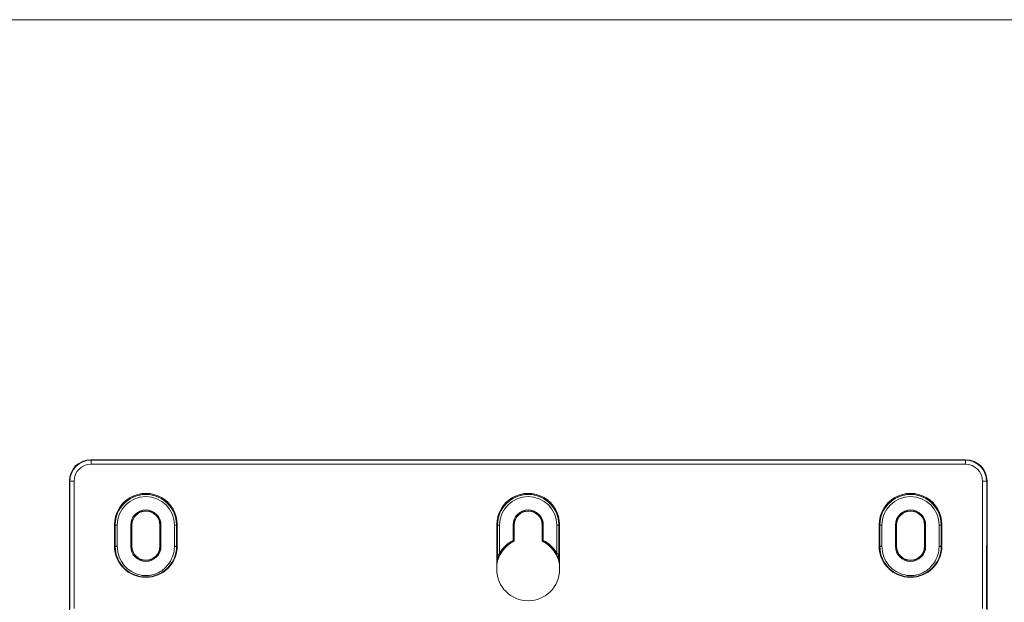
# Model space of a CAD drawing. Header units: millimetres. Extents: x 0 to 2100, y 0 to 1485.
# Tile 52 of 68: x 407 to 639, y 1313 to 1450. Entities that reach past the tile are written whole.
import ezdxf

# ---------------------------------------------------------------- set-up
doc = ezdxf.new("R2010")
doc.units = ezdxf.units.MM
doc.header["$LTSCALE"] = 5

msp = doc.modelspace()

# ---------------------------------------------------------------- linework, layer by layer
at = {"color": 7, "linetype": 'Continuous', "lineweight": 0}
msp.add_line((2065, 1450), (35, 1450), dxfattribs=at)
at = {"color": 7, "linetype": 'Continuous', "lineweight": 15}
for p, q in [((423.7, 1346.41), (423.79, 1346.33)), ((629.7, 1346.41), (423.7, 1346.41)), ((423.79, 1345.38), (423.79, 1346.33)), ((423.79, 1346.33), (629.62, 1346.33)), ((629.62, 1345.38), (423.79, 1345.38)), ((629.62, 1346.33), (629.7, 1346.41)), ((629.62, 1345.38), (629.62, 1346.33)), ((418.7, 1341.41), (418.7, 1276.12)), ((418.79, 1341.32), (418.7, 1341.41)), ((418.8, 1311.31), (418.79, 1341.32)), ((419.79, 1341.38), (419.8, 1311.37)), ((633.6, 1311.37), (633.62, 1341.38)), ((634.62, 1341.32), (634.6, 1311.31)), ((634.7, 1341.41), (634.62, 1341.32)), ((634.7, 1276.12), (634.7, 1341.41)), ((429.31, 1331.11), (429.31, 1326.11)), ((429.48, 1331.04), (429.48, 1326.04)), ((429.48, 1326.04), (429.48, 1331.04)), ((429.48, 1331.04), (429.98, 1331.04)), ((429.48, 1331.04), (429.48, 1331.04)), ((429.98, 1331.04), (429.98, 1326.04)), ((433.14, 1326.04), (433.14, 1331.04)), ((433.34, 1331.04), (433.14, 1331.04)), ((433.34, 1331.04), (433.34, 1326.04)), ((433.42, 1331.04), (433.34, 1331.04)), ((433.42, 1326.04), (433.42, 1331.04)), ((439.98, 1331.04), (439.98, 1326.04)), ((439.98, 1331.04), (440.06, 1331.04)), ((440.06, 1326.04), (440.06, 1331.04)), ((440.26, 1331.04), (440.06, 1331.04)), ((440.26, 1331.04), (440.26, 1326.04)), ((443.42, 1326.04), (443.42, 1331.04)), ((443.92, 1331.04), (443.42, 1331.04)), ((443.92, 1326.04), (443.93, 1331.04)), ((443.92, 1331.04), (443.92, 1326.04)), ((443.93, 1331.04), (443.92, 1331.04)), ((444.09, 1326.11), (444.1, 1331.11)), ((519.31, 1331.11), (519.31, 1320.61)), ((519.48, 1331.04), (519.48, 1325.98)), ((519.48, 1325.98), (519.48, 1331.04)), ((519.48, 1331.04), (519.98, 1331.04)), ((519.48, 1331.04), (519.48, 1331.04)), ((519.98, 1331.04), (519.98, 1324.42)), ((523.14, 1327.44), (523.14, 1331.04)), ((523.14, 1331.04), (523.34, 1331.04)), ((523.34, 1331.04), (523.34, 1327.44)), ((523.42, 1331.04), (523.34, 1331.04)), ((523.42, 1327.39), (523.42, 1331.04)), ((529.98, 1331.04), (529.98, 1327.39)), ((529.98, 1331.04), (530.06, 1331.04)), ((530.06, 1327.44), (530.06, 1331.04)), ((530.26, 1331.04), (530.06, 1331.04)), ((530.26, 1331.04), (530.26, 1327.44)), ((533.42, 1331.04), (533.92, 1331.04)), ((533.42, 1324.42), (533.42, 1331.04)), ((533.92, 1325.98), (533.93, 1331.04)), ((533.92, 1331.04), (533.92, 1325.98)), ((533.93, 1331.04), (533.92, 1331.04)), ((534.09, 1320.61), (534.1, 1331.11)), ((609.31, 1331.11), (609.31, 1326.11)), ((609.48, 1331.04), (609.48, 1326.04)), ((609.48, 1326.04), (609.48, 1331.04)), ((609.48, 1331.04), (609.98, 1331.04)), ((609.48, 1331.04), (609.48, 1331.04)), ((609.98, 1331.04), (609.98, 1326.04)), ((613.14, 1326.04), (613.14, 1331.04)), ((613.14, 1331.04), (613.34, 1331.04)), ((613.34, 1331.04), (613.34, 1326.04)), ((613.42, 1331.04), (613.34, 1331.04)), ((613.42, 1326.04), (613.42, 1331.04)), ((619.98, 1331.04), (619.98, 1326.04)), ((619.98, 1331.04), (620.06, 1331.04)), ((620.06, 1326.04), (620.06, 1331.04)), ((620.06, 1331.04), (620.26, 1331.04)), ((620.26, 1331.04), (620.26, 1326.04)), ((623.42, 1326.04), (623.42, 1331.04)), ((623.42, 1331.04), (623.92, 1331.04)), ((623.92, 1326.04), (623.93, 1331.04)), ((623.92, 1331.04), (623.92, 1326.04)), ((623.93, 1331.04), (623.92, 1331.04)), ((624.09, 1326.11), (624.1, 1331.11)), ((429.98, 1326.04), (429.48, 1326.04)), ((429.48, 1326.04), (429.48, 1326.04)), ((429.98, 1325.99), (429.48, 1325.98)), ((433.34, 1326.04), (433.14, 1326.04)), ((433.42, 1326.04), (433.34, 1326.04)), ((439.98, 1326.04), (440.06, 1326.04)), ((440.26, 1326.04), (440.06, 1326.04)), ((443.92, 1326.04), (443.42, 1326.04)), ((443.42, 1325.99), (443.92, 1325.98)), ((443.92, 1326.04), (443.92, 1326.04)), ((523.14, 1327.44), (523.23, 1327.26)), ((523.14, 1327.44), (523.34, 1327.44)), ((523.34, 1327.44), (523.42, 1327.39)), ((529.98, 1327.39), (530.06, 1327.44)), ((530.06, 1327.44), (530.26, 1327.44)), ((530.17, 1327.26), (530.26, 1327.44)), ((609.48, 1326.04), (609.98, 1326.04)), ((609.48, 1326.04), (609.48, 1326.04)), ((609.48, 1325.98), (609.98, 1325.99)), ((613.14, 1326.04), (613.34, 1326.04)), ((613.42, 1326.04), (613.34, 1326.04)), ((619.98, 1326.04), (620.06, 1326.04)), ((620.06, 1326.04), (620.26, 1326.04)), ((623.42, 1326.04), (623.92, 1326.04)), ((623.42, 1325.99), (623.92, 1325.98)), ((623.92, 1326.04), (623.92, 1326.04)), ((519.98, 1324.42), (520.15, 1324.32)), ((533.25, 1324.32), (533.42, 1324.42))]:
    msp.add_line(p, q, dxfattribs=at)
for centre, radius, start, end in [((419.54, 1336.46), 4.92, 87.1556, 98.8364), ((633.86, 1336.46), 4.92, 81.1636, 92.8444), ((436.7, 1331.11), 7.39, 359.9738, 180.0262), ((436.7, 1331.04), 7.22, 359.9738, 180.0262), ((436.7, 1331.04), 7.22, 0, 180), ((436.7, 1331.04), 6.72, 0, 180), ((526.7, 1331.11), 7.39, 359.9738, 180.0262), ((526.7, 1331.04), 7.22, 359.9738, 180.0262), ((526.7, 1331.04), 7.22, 0, 180), ((526.7, 1331.04), 6.72, 0, 180), ((616.7, 1331.11), 7.39, 359.9738, 180.0262), ((616.7, 1331.04), 7.22, 359.9738, 180.0262), ((616.7, 1331.04), 7.22, 0, 180), ((616.7, 1331.04), 6.72, 0, 180), ((436.7, 1331.04), 3.56, 0, 180), ((436.7, 1331.04), 3.36, 0, 180), ((436.7, 1331.04), 3.28, 0, 180), ((526.7, 1331.04), 3.56, 0, 180), ((526.7, 1331.04), 3.36, 0, 180), ((526.7, 1331.04), 3.28, 0, 180), ((616.7, 1331.04), 3.56, 0, 180), ((616.7, 1331.04), 3.36, 0, 180), ((616.7, 1331.04), 3.28, 0, 180), ((436.7, 1326.11), 7.39, 180.0262, 359.9738), ((436.7, 1326.04), 7.22, 180.0262, 180.4689), ((436.7, 1326.04), 7.22, 180, 180.4427), ((436.7, 1326.04), 7.22, 180.4689, 359.5311), ((436.7, 1326.04), 6.72, 180, 180.4427), ((436.7, 1326.04), 3.56, 180, 0), ((436.7, 1326.04), 3.36, 180, 0), ((436.7, 1326.04), 3.28, 180, 0), ((436.7, 1326.04), 6.72, 359.5573, 0), ((436.7, 1326.04), 7.22, 359.5311, 359.9738), ((436.7, 1326.04), 7.22, 359.5573, 0), ((526.7, 1320.54), 7.48, 116.956, 170.9695), ((526.7, 1320.54), 7.76, 117.3201, 149.9924), ((526.7, 1320.54), 7.56, 117.3201, 149.9924), ((523.14, 1327.44), 0.2, 297.3229, 359.9972), ((508.4, 1303.53), 27.98, 57.8087, 58.0001), ((530.26, 1327.44), 0.2, 180.0028, 242.6771), ((545.02, 1303.5), 28.02, 122.0001, 122.1912), ((526.7, 1320.54), 7.48, 9.0305, 63.044), ((526.7, 1320.54), 7.56, 30.0076, 62.6799), ((526.7, 1320.54), 7.76, 30.0076, 62.6799), ((616.7, 1326.11), 7.39, 180.0262, 359.9738), ((616.7, 1326.04), 7.22, 180.0262, 180.4689), ((616.7, 1326.04), 7.22, 180, 180.4427), ((616.7, 1326.04), 7.22, 180.4689, 359.5311), ((616.7, 1326.04), 6.72, 180, 180.4427), ((616.7, 1326.04), 3.56, 180, 0), ((616.7, 1326.04), 3.36, 180, 0), ((616.7, 1326.04), 3.28, 180, 0), ((616.7, 1326.04), 6.72, 359.5573, 0), ((616.7, 1326.04), 7.22, 359.5311, 359.9738), ((616.7, 1326.04), 7.22, 359.5573, 0), ((526.7, 1320.61), 7.39, 180.0262, 359.9738)]:
    msp.add_arc(centre, radius, start, end, dxfattribs=at)
at = {"color": 8, "linetype": 'Continuous', "lineweight": 15}
for start, end in [(156.1472, 162.221), (17.779, 23.8528)]:
    msp.add_arc((526.7, 1320.55), 7.76, start, end, dxfattribs=at)
at = {"color": 7, "linetype": 'Continuous', "lineweight": 15}
for centre, major_axis, ratio, start_param, end_param in [((423.7, 1341.41), (3.54, -3.54), 0.999931, 2.356233, 3.926953), ((423.79, 1341.32), (-2.05, 4.56), 0.999449, 5.861259, 7.431979), ((423.79, 1341.38), (-1.67, 3.64), 0.999297, 5.852285, 7.423006), ((629.62, 1341.32), (2.05, 4.56), 0.999449, 5.134392, 6.705112), ((629.62, 1341.38), (1.67, 3.64), 0.999297, 5.143365, 6.714085), ((629.7, 1341.41), (3.54, 3.54), 0.999931, 5.497825, 7.068545), ((519.98, 1326.07), (0, 9.54), 0.052408, 1.579523, 1.804134), ((533.42, 1326.07), (0, 9.54), 0.052408, 4.479051, 4.703662)]:
    msp.add_ellipse(centre, major_axis=major_axis, ratio=ratio, start_param=start_param, end_param=end_param, dxfattribs=at)
for points, knots in [([(429.98, 1325.99), (430.01, 1325.53), (430.09, 1324.31), (430.84, 1322.43), (432.31, 1320.67), (434.23, 1319.5), (436.04, 1319.11), (437.49, 1319.16), (438.56, 1319.39), (439.59, 1319.79), (440.56, 1320.36), (441.74, 1321.37), (442.81, 1322.91), (443.36, 1324.65), (443.41, 1325.65), (443.42, 1325.99)], [0, 0, 0, 0, 0.064296, 0.173369, 0.279762, 0.383223, 0.485906, 0.536701, 0.587842, 0.639673, 0.692304, 0.746539, 0.857394, 0.952716, 1, 1, 1, 1]), ([(523.42, 1327.39), (523.42, 1327.36), (523.41, 1327.32), (523.38, 1327.26), (523.34, 1327.23), (523.32, 1327.21), (523.31, 1327.21)], [0, 0, 0, 0, 0.3065, 0.613, 0.919495, 1, 1, 1, 1]), ([(530.09, 1327.21), (530.07, 1327.22), (530.04, 1327.25), (530, 1327.3), (529.99, 1327.35), (529.98, 1327.38), (529.98, 1327.39)], [0, 0, 0, 0, 0.3065, 0.613, 0.919495, 1, 1, 1, 1]), ([(609.98, 1325.99), (610.01, 1325.53), (610.09, 1324.31), (610.84, 1322.43), (612.31, 1320.67), (614.23, 1319.5), (616.04, 1319.11), (617.49, 1319.16), (618.56, 1319.39), (619.59, 1319.79), (620.56, 1320.36), (621.74, 1321.37), (622.81, 1322.91), (623.36, 1324.65), (623.41, 1325.65), (623.42, 1325.99)], [0, 0, 0, 0, 0.064296, 0.173369, 0.279762, 0.383223, 0.485906, 0.536701, 0.587842, 0.639673, 0.692304, 0.746539, 0.857394, 0.952716, 1, 1, 1, 1]), ([(519.49, 1323.86), (519.5, 1323.87), (519.51, 1323.88), (519.56, 1323.95), (519.68, 1324.09), (519.83, 1324.27), (519.95, 1324.39), (519.98, 1324.42)], [0, 0, 0, 0, 0.066595, 0.168727, 0.447718, 0.831189, 1, 1, 1, 1]), ([(519.6, 1323.68), (519.59, 1323.7), (519.55, 1323.72), (519.51, 1323.77), (519.49, 1323.82), (519.49, 1323.85), (519.49, 1323.86)], [0, 0, 0, 0, 0.291288, 0.582463, 0.876993, 1, 1, 1, 1]), ([(519.82, 1323.7), (519.81, 1323.69), (519.8, 1323.68), (519.76, 1323.66), (519.71, 1323.66), (519.66, 1323.66), (519.62, 1323.68), (519.6, 1323.68)], [0, 0, 0, 0, 0.104955, 0.357384, 0.577691, 0.788649, 1, 1, 1, 1]), ([(519.82, 1323.7), (519.82, 1323.7), (519.83, 1323.71), (519.84, 1323.72), (519.85, 1323.74), (519.86, 1323.75), (519.86, 1323.75), (519.86, 1323.76), (519.87, 1323.78), (519.89, 1323.81), (519.9, 1323.84)], [0, 0, 0, 0, 0.032397, 0.153107, 0.234749, 0.273886, 0.307414, 0.363819, 0.556506, 1, 1, 1, 1]), ([(520.15, 1324.32), (520.09, 1324.21), (520, 1324.04), (519.93, 1323.9), (519.91, 1323.86)], [0, 0, 0, 0, 0.709702, 1, 1, 1, 1]), ([(533.47, 1323.91), (533.46, 1323.93), (533.4, 1324.04), (533.33, 1324.19), (533.26, 1324.31), (533.25, 1324.32)], [0, 0, 0, 0, 0.1950453, 0.886361, 1, 1, 1, 1]), ([(533.42, 1324.42), (533.48, 1324.36), (533.59, 1324.24), (533.74, 1324.07), (533.84, 1323.95), (533.89, 1323.88), (533.91, 1323.87), (533.91, 1323.86)], [0, 0, 0, 0, 0.286575, 0.552578, 0.831384, 0.933449, 1, 1, 1, 1]), ([(533.5, 1323.84), (533.52, 1323.81), (533.53, 1323.78), (533.55, 1323.74), (533.56, 1323.73), (533.57, 1323.71), (533.58, 1323.7)], [0, 0, 0, 0, 0.703657, 0.746915, 0.800987, 1, 1, 1, 1]), ([(533.59, 1323.7), (533.59, 1323.7), (533.61, 1323.68), (533.64, 1323.66), (533.69, 1323.66), (533.75, 1323.66), (533.78, 1323.68), (533.8, 1323.68)], [0, 0, 0, 0, 0.108916, 0.360228, 0.57956, 0.789584, 1, 1, 1, 1]), ([(533.91, 1323.86), (533.91, 1323.84), (533.9, 1323.79), (533.87, 1323.73), (533.83, 1323.7), (533.8, 1323.69), (533.8, 1323.68)], [0, 0, 0, 0, 0.311693, 0.624057, 0.922491, 1, 1, 1, 1])]:
    msp.add_open_spline(points, degree=3, knots=knots, dxfattribs=at)
at = {"color": 8, "linetype": 'Continuous', "lineweight": 15}
for points, knots in [([(519.87, 1323.78), (519.82, 1323.66), (519.56, 1323.11), (519.42, 1322.51), (519.31, 1322.05)], [0, 0, 0, 0, 0.219394, 1, 1, 1, 1]), ([(519.91, 1323.86), (519.9, 1323.85), (519.89, 1323.83), (519.88, 1323.79), (519.86, 1323.76), (519.86, 1323.75), (519.86, 1323.76), (519.87, 1323.77), (519.87, 1323.78)], [0, 0, 0, 0, 0.090805, 0.306384, 0.525001, 0.680248, 0.835974, 1, 1, 1, 1]), ([(533.53, 1323.78), (533.53, 1323.77), (533.54, 1323.76), (533.54, 1323.75), (533.54, 1323.76), (533.53, 1323.79), (533.51, 1323.84), (533.48, 1323.88), (533.47, 1323.91)], [0, 0, 0, 0, 0.13391, 0.261044, 0.387787, 0.566265, 0.742263, 1, 1, 1, 1]), ([(534.09, 1321.65), (534, 1322.26), (533.9, 1323), (533.59, 1323.66), (533.53, 1323.78)], [0, 0, 0, 0, 0.825274, 1, 1, 1, 1])]:
    msp.add_open_spline(points, degree=3, knots=knots, dxfattribs=at)

doc.saveas('drawing.dxf')
